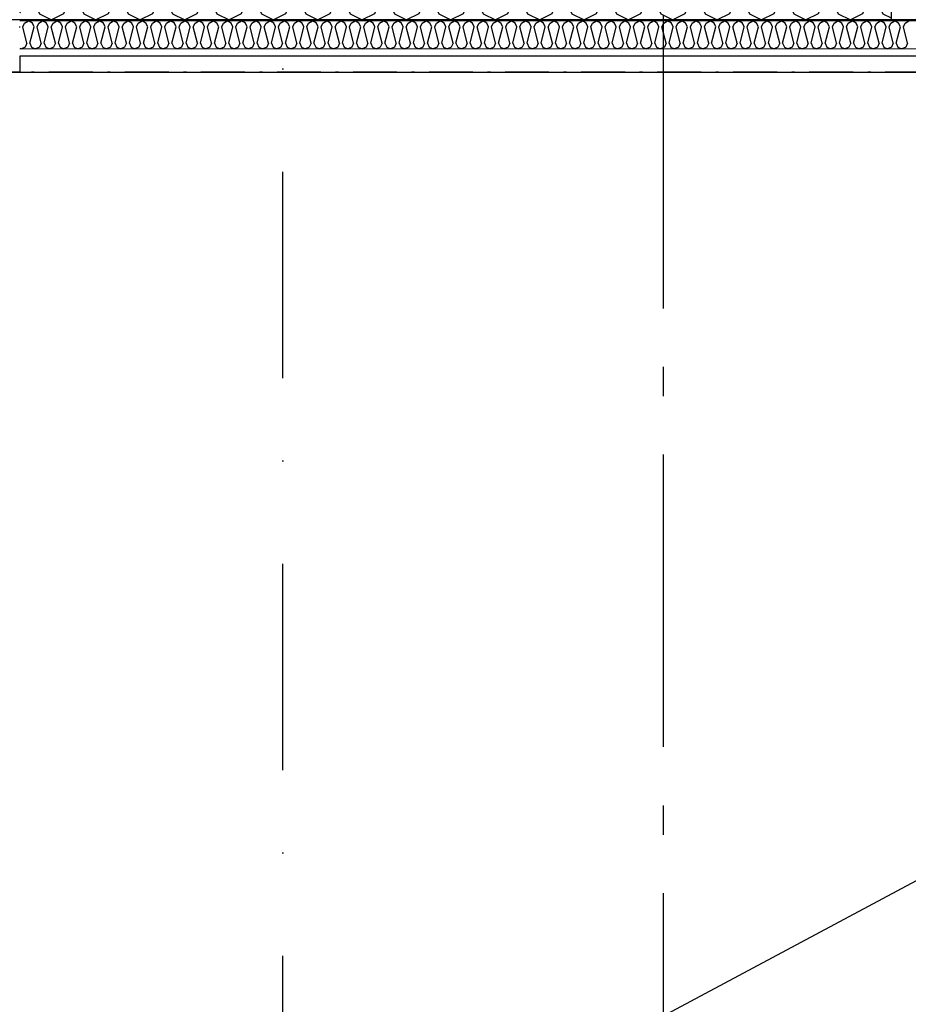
# Model space of a CAD drawing. Header units: millimetres. Extents: x -117798 to 93698, y -182207 to 252400.
# Tile 179 of 222: x -68573 to -67054, y -16706 to -15022. Entities that reach past the tile are written whole.
import ezdxf
from ezdxf.enums import TextEntityAlignment as Align

# ---------------------------------------------------------------- set-up
doc = ezdxf.new("R2010")
doc.units = ezdxf.units.MM
doc.header["$LTSCALE"] = 0.5
doc.header["$MEASUREMENT"] = 0
for name, pattern in [('Akselinje', [1500, 1000, -200, 100, -200]), ('Over snittplan', [260, 150, -50, 10, -50]), ('PLINE', [0]), ('Prikk & stiplet', [1340.555525, 705.555534, -352.777767, 0, -282.222223])]:
    doc.linetypes.add(name, pattern=pattern)
for name, color, linetype in [('223- Bjelker', 7, 'Continuous'), ('232- Ikke-bærende yttervegger', 7, 'Continuous'), ('232- Ikke-bærende yttervegger (Skravur)', 7, 'Continuous'), ('232- Ikke-bærende yttervegger (Skravur)(Nye konstruksjoner)', 7, 'Continuous'), ('232- Ikke-bærende yttervegger(Nye konstruksjoner)', 7, 'Continuous'), ('256- Faste himlinger og overflatebehandling(Nye konstruksjoner)', 7, 'Continuous'), ('261- Primærkonstruksjon (tak)(Nye konstruksjoner)', 7, 'Continuous'), ('82-- Modullinjer', 7, 'Continuous'), ('852- Snittmarkør', 7, 'Continuous'), ('862- M___Nettoareal(Nye konstruksjoner)', 7, 'Continuous'), ('862- M___Nettoareal(Polylinje)(Nye konstruksjoner)', 7, 'Continuous'), ('862- M___Nettoareal(Tekst)(Nye konstruksjoner)', 7, 'Continuous')]:
    doc.layers.add(name, color=color, linetype=linetype)
doc.layers.add('236- Innvendig kledning og overflate(Nye konstruksjoner)', color=7, linetype='Continuous', lineweight=0)
doc.styles.add('GENERATED_STYLE_1', font='arial.ttf')
doc.styles.add('GENERATED_STYLE_4', font='arial.ttf')

# ---------------------------------------------------------------- blocks, each defined once
blk = doc.blocks.new('Teknisk vent._A-214_26', base_point=(-66816.6, -20004.2))
at = {"layer": '862- M___Nettoareal(Polylinje)(Nye konstruksjoner)', "linetype": 'PLINE', "flags": 128}
blk.add_lwpolyline([(-70728.2, -18466.9), (-68648.2, -18466.9), (-68648.2, -25811.9), (-68573.2, -25811.9), (-68573.2, -25749.4), (-65173.2, -25749.4), (-65173.2, -25811.9), (-64973.2, -25811.9), (-64973.2, -25749.4), (-64405.7, -25749.4), (-64405.7, -15084.4), (-64973.2, -15084.4), (-64973.2, -15111.9), (-65173.2, -15111.9), (-65173.2, -15084.4), (-68573.2, -15084.4), (-68573.2, -15111.9), (-68773.2, -15111.9), (-68773.2, -15096.9), (-70728.2, -15096.9)], close=True, dxfattribs=at)
at = {"layer": '862- M___Nettoareal(Tekst)(Nye konstruksjoner)', "style": 'GENERATED_STYLE_1'}
for tag, height, p in [('DUMMY_862', 150, (-66934.4, -19409.6)), ('ROOM_NAME', 150, (-66934.4, -20633)), ('DUMMY_861', 100, (-67091.6, -20232.7)), ('ROOM_NUMBER', 100, (-67091.6, -20621.6)), ('DUMMY_863', 100, (-66698.7, -20598.7))]:
    blk.add_attdef(tag, text='', height=height, rotation=90, dxfattribs=at).set_placement(p, align=Align.TOP_LEFT)
blk = doc.blocks.new('*X149')
at = {"layer": '232- Ikke-bærende yttervegger (Skravur)', "linetype": 'PLINE'}
for p, q in [((-68573.2, -14881.1), (-68556.7, -14871.9)), ((-68535.9, -14883.5), (-68556.7, -14871.9)), ((-68526.7, -14903.8), (-68535.9, -14883.5)), ((-68510.7, -14903.8), (-68501.5, -14883.5)), ((-68501.5, -14883.5), (-68480.8, -14871.9)), ((-68460.1, -14883.5), (-68480.8, -14871.9)), ((-68450.8, -14903.8), (-68460.1, -14883.5)), ((-68434.9, -14903.8), (-68425.6, -14883.5)), ((-68425.6, -14883.5), (-68404.9, -14871.9)), ((-68384.2, -14883.5), (-68404.9, -14871.9)), ((-68374.9, -14903.8), (-68384.2, -14883.5)), ((-68359, -14903.8), (-68349.7, -14883.5)), ((-68349.7, -14883.5), (-68329, -14871.9)), ((-68308.3, -14883.5), (-68329, -14871.9)), ((-68299, -14903.8), (-68308.3, -14883.5)), ((-68283.1, -14903.8), (-68273.9, -14883.5)), ((-68273.9, -14883.5), (-68253.1, -14871.9)), ((-68232.4, -14883.5), (-68253.1, -14871.9)), ((-68223.2, -14903.8), (-68232.4, -14883.5)), ((-68207.2, -14903.8), (-68198, -14883.5)), ((-68198, -14883.5), (-68177.3, -14871.9)), ((-68156.5, -14883.5), (-68177.3, -14871.9)), ((-68147.3, -14903.8), (-68156.5, -14883.5)), ((-68131.3, -14903.8), (-68122.1, -14883.5)), ((-68122.1, -14883.5), (-68101.4, -14871.9)), ((-68080.7, -14883.5), (-68101.4, -14871.9)), ((-68071.4, -14903.8), (-68080.7, -14883.5)), ((-68055.5, -14903.8), (-68046.2, -14883.5)), ((-68046.2, -14883.5), (-68025.5, -14871.9)), ((-68004.8, -14883.5), (-68025.5, -14871.9)), ((-67995.5, -14903.8), (-68004.8, -14883.5)), ((-67979.6, -14903.8), (-67970.3, -14883.5)), ((-67970.3, -14883.5), (-67949.6, -14871.9)), ((-67928.9, -14883.5), (-67949.6, -14871.9)), ((-67919.7, -14903.8), (-67928.9, -14883.5)), ((-67903.7, -14903.8), (-67894.5, -14883.5)), ((-67894.5, -14883.5), (-67873.7, -14871.9)), ((-67853, -14883.5), (-67873.7, -14871.9)), ((-67843.8, -14903.8), (-67853, -14883.5)), ((-67827.8, -14903.8), (-67818.6, -14883.5)), ((-67818.6, -14883.5), (-67797.9, -14871.9)), ((-67777.1, -14883.5), (-67797.9, -14871.9)), ((-67767.9, -14903.8), (-67777.1, -14883.5)), ((-67752, -14903.8), (-67742.7, -14883.5)), ((-67742.7, -14883.5), (-67722, -14871.9)), ((-67701.3, -14883.5), (-67722, -14871.9)), ((-67692, -14903.8), (-67701.3, -14883.5)), ((-67676.1, -14903.8), (-67666.8, -14883.5)), ((-67666.8, -14883.5), (-67646.1, -14871.9)), ((-67625.4, -14883.5), (-67646.1, -14871.9)), ((-67616.1, -14903.8), (-67625.4, -14883.5)), ((-67600.2, -14903.8), (-67591, -14883.5)), ((-67591, -14883.5), (-67570.2, -14871.9)), ((-67549.5, -14883.5), (-67570.2, -14871.9)), ((-67540.3, -14903.8), (-67549.5, -14883.5)), ((-67524.3, -14903.8), (-67515.1, -14883.5)), ((-67515.1, -14883.5), (-67494.3, -14871.9)), ((-67473.6, -14883.5), (-67494.3, -14871.9)), ((-67464.4, -14903.8), (-67473.6, -14883.5)), ((-67448.4, -14903.8), (-67439.2, -14883.5)), ((-67439.2, -14883.5), (-67418.5, -14871.9)), ((-67397.7, -14883.5), (-67418.5, -14871.9)), ((-67388.5, -14903.8), (-67397.7, -14883.5)), ((-67372.6, -14903.8), (-67363.3, -14883.5)), ((-67363.3, -14883.5), (-67342.6, -14871.9)), ((-67321.9, -14883.5), (-67342.6, -14871.9)), ((-67312.6, -14903.8), (-67321.9, -14883.5)), ((-67296.7, -14903.8), (-67287.4, -14883.5)), ((-67287.4, -14883.5), (-67266.7, -14871.9)), ((-67246, -14883.5), (-67266.7, -14871.9)), ((-67236.7, -14903.8), (-67246, -14883.5)), ((-67220.8, -14903.8), (-67211.6, -14883.5)), ((-67211.6, -14883.5), (-67190.8, -14871.9)), ((-67170.1, -14883.5), (-67190.8, -14871.9)), ((-67160.9, -14903.8), (-67170.1, -14883.5)), ((-67144.9, -14903.8), (-67135.7, -14883.5)), ((-67135.7, -14883.5), (-67115, -14871.9)), ((-67094.2, -14883.5), (-67115, -14871.9)), ((-67085, -14903.8), (-67094.2, -14883.5)), ((-68548.7, -14991.8), (-68526.7, -14903.8)), ((-68488.7, -14991.8), (-68510.7, -14903.8)), ((-68472.8, -14991.8), (-68450.8, -14903.8)), ((-68412.9, -14991.8), (-68434.9, -14903.8)), ((-68396.9, -14991.8), (-68374.9, -14903.8)), ((-68337, -14991.8), (-68359, -14903.8)), ((-68321, -14991.8), (-68299, -14903.8)), ((-68261.1, -14991.8), (-68283.1, -14903.8)), ((-68245.2, -14991.8), (-68223.2, -14903.8)), ((-68185.2, -14991.8), (-68207.2, -14903.8)), ((-68169.3, -14991.8), (-68147.3, -14903.8)), ((-68109.4, -14991.8), (-68131.3, -14903.8)), ((-68093.4, -14991.8), (-68071.4, -14903.8)), ((-68033.5, -14991.8), (-68055.5, -14903.8)), ((-68017.5, -14991.8), (-67995.5, -14903.8)), ((-67957.6, -14991.8), (-67979.6, -14903.8)), ((-67941.7, -14991.8), (-67919.7, -14903.8)), ((-67881.7, -14991.8), (-67903.7, -14903.8)), ((-67865.8, -14991.8), (-67843.8, -14903.8)), ((-67805.8, -14991.8), (-67827.8, -14903.8)), ((-67789.9, -14991.8), (-67767.9, -14903.8)), ((-67730, -14991.8), (-67752, -14903.8)), ((-67714, -14991.8), (-67692, -14903.8)), ((-67654.1, -14991.8), (-67676.1, -14903.8)), ((-67638.1, -14991.8), (-67616.1, -14903.8)), ((-67578.2, -14991.8), (-67600.2, -14903.8)), ((-67562.3, -14991.8), (-67540.3, -14903.8)), ((-67502.3, -14991.8), (-67524.3, -14903.8)), ((-67486.4, -14991.8), (-67464.4, -14903.8)), ((-67426.4, -14991.8), (-67448.4, -14903.8)), ((-67410.5, -14991.8), (-67388.5, -14903.8)), ((-67350.6, -14991.8), (-67372.6, -14903.8)), ((-67334.6, -14991.8), (-67312.6, -14903.8)), ((-67274.7, -14991.8), (-67296.7, -14903.8)), ((-67258.7, -14991.8), (-67236.7, -14903.8)), ((-67198.8, -14991.8), (-67220.8, -14903.8)), ((-67182.9, -14991.8), (-67160.9, -14903.8)), ((-67122.9, -14991.8), (-67144.9, -14903.8)), ((-67107, -14991.8), (-67085, -14903.8)), ((-68564.6, -14991.8), (-68573.2, -14957.7)), ((-68564.6, -14991.8), (-68573.2, -15010.6)), ((-68548.7, -14991.8), (-68539.4, -15012.1)), ((-68488.7, -14991.8), (-68498, -15012.1)), ((-68472.8, -14991.8), (-68463.6, -15012.1)), ((-68412.9, -14991.8), (-68422.1, -15012.1)), ((-68396.9, -14991.8), (-68387.7, -15012.1)), ((-68337, -14991.8), (-68346.2, -15012.1)), ((-68321, -14991.8), (-68311.8, -15012.1)), ((-68261.1, -14991.8), (-68270.4, -15012.1)), ((-68245.2, -14991.8), (-68235.9, -15012.1)), ((-68185.2, -14991.8), (-68194.5, -15012.1)), ((-68169.3, -14991.8), (-68160, -15012.1)), ((-68109.4, -14991.8), (-68118.6, -15012.1)), ((-68093.4, -14991.8), (-68084.2, -15012.1)), ((-68033.5, -14991.8), (-68042.7, -15012.1)), ((-68017.5, -14991.8), (-68008.3, -15012.1)), ((-67957.6, -14991.8), (-67966.8, -15012.1)), ((-67941.7, -14991.8), (-67932.4, -15012.1)), ((-67881.7, -14991.8), (-67891, -15012.1)), ((-67865.8, -14991.8), (-67856.5, -15012.1)), ((-67805.8, -14991.8), (-67815.1, -15012.1)), ((-67789.9, -14991.8), (-67780.6, -15012.1)), ((-67730, -14991.8), (-67739.2, -15012.1)), ((-67714, -14991.8), (-67704.8, -15012.1)), ((-67654.1, -14991.8), (-67663.3, -15012.1)), ((-67638.1, -14991.8), (-67628.9, -15012.1)), ((-67578.2, -14991.8), (-67587.4, -15012.1)), ((-67562.3, -14991.8), (-67553, -15012.1)), ((-67502.3, -14991.8), (-67511.6, -15012.1)), ((-67486.4, -14991.8), (-67477.1, -15012.1)), ((-67426.4, -14991.8), (-67435.7, -15012.1)), ((-67410.5, -14991.8), (-67401.3, -15012.1)), ((-67350.6, -14991.8), (-67359.8, -15012.1)), ((-67334.6, -14991.8), (-67325.4, -15012.1)), ((-67274.7, -14991.8), (-67283.9, -15012.1)), ((-67258.7, -14991.8), (-67249.5, -15012.1)), ((-67198.8, -14991.8), (-67208.1, -15012.1)), ((-67182.9, -14991.8), (-67173.6, -15012.1)), ((-67122.9, -14991.8), (-67132.2, -15012.1)), ((-67107, -14991.8), (-67097.7, -15012.1)), ((-68539.4, -15012.1), (-68518.7, -15021.9)), ((-68498, -15012.1), (-68518.7, -15021.9)), ((-68463.6, -15012.1), (-68442.8, -15021.9)), ((-68422.1, -15012.1), (-68442.8, -15021.9)), ((-68387.7, -15012.1), (-68367, -15021.9)), ((-68346.2, -15012.1), (-68367, -15021.9)), ((-68311.8, -15012.1), (-68291.1, -15021.9)), ((-68270.4, -15012.1), (-68291.1, -15021.9)), ((-68235.9, -15012.1), (-68215.2, -15021.9)), ((-68194.5, -15012.1), (-68215.2, -15021.9)), ((-68160, -15012.1), (-68139.3, -15021.9)), ((-68118.6, -15012.1), (-68139.3, -15021.9)), ((-68084.2, -15012.1), (-68063.4, -15021.9)), ((-68042.7, -15012.1), (-68063.4, -15021.9)), ((-68008.3, -15012.1), (-67987.6, -15021.9)), ((-67966.8, -15012.1), (-67987.6, -15021.9)), ((-67932.4, -15012.1), (-67911.7, -15021.9)), ((-67891, -15012.1), (-67911.7, -15021.9)), ((-67856.5, -15012.1), (-67835.8, -15021.9)), ((-67815.1, -15012.1), (-67835.8, -15021.9)), ((-67780.6, -15012.1), (-67759.9, -15021.9)), ((-67739.2, -15012.1), (-67759.9, -15021.9)), ((-67704.8, -15012.1), (-67684, -15021.9)), ((-67663.3, -15012.1), (-67684, -15021.9)), ((-67628.9, -15012.1), (-67608.2, -15021.9)), ((-67587.4, -15012.1), (-67608.2, -15021.9)), ((-67553, -15012.1), (-67532.3, -15021.9)), ((-67511.6, -15012.1), (-67532.3, -15021.9)), ((-67477.1, -15012.1), (-67456.4, -15021.9)), ((-67435.7, -15012.1), (-67456.4, -15021.9)), ((-67401.3, -15012.1), (-67380.5, -15021.9)), ((-67359.8, -15012.1), (-67380.5, -15021.9)), ((-67325.4, -15012.1), (-67304.7, -15021.9)), ((-67283.9, -15012.1), (-67304.7, -15021.9)), ((-67249.5, -15012.1), (-67228.8, -15021.9)), ((-67208.1, -15012.1), (-67228.8, -15021.9)), ((-67173.6, -15012.1), (-67152.9, -15021.9)), ((-67132.2, -15012.1), (-67152.9, -15021.9)), ((-67097.7, -15012.1), (-67083.2, -15019))]:
    blk.add_line(p, q, dxfattribs=at)
blk = doc.blocks.new('*X430')
at = {"layer": '232- Ikke-bærende yttervegger (Skravur)(Nye konstruksjoner)', "linetype": 'PLINE'}
for p, q in [((-68572.9, -15034.1), (-68573.2, -15033.5)), ((-68573.2, -15035.3), (-68572.9, -15034.1)), ((-68567.8, -15034.1), (-68564.8, -15027.6)), ((-68560.7, -15062.3), (-68567.8, -15034.1)), ((-68564.8, -15027.6), (-68558.2, -15023.9)), ((-68551.5, -15027.6), (-68558.2, -15023.9)), ((-68555.6, -15062.3), (-68548.6, -15034.1)), ((-68548.6, -15034.1), (-68551.5, -15027.6)), ((-68543.5, -15034.1), (-68540.5, -15027.6)), ((-68536.4, -15062.3), (-68543.5, -15034.1)), ((-68540.5, -15027.6), (-68533.9, -15023.9)), ((-68527.3, -15027.6), (-68533.9, -15023.9)), ((-68531.3, -15062.3), (-68524.3, -15034.1)), ((-68524.3, -15034.1), (-68527.3, -15027.6)), ((-68519.2, -15034.1), (-68516.2, -15027.6)), ((-68512.2, -15062.3), (-68519.2, -15034.1)), ((-68516.2, -15027.6), (-68509.6, -15023.9)), ((-68503, -15027.6), (-68509.6, -15023.9)), ((-68507.1, -15062.3), (-68500, -15034.1)), ((-68500, -15034.1), (-68503, -15027.6)), ((-68494.9, -15034.1), (-68492, -15027.6)), ((-68487.9, -15062.3), (-68494.9, -15034.1)), ((-68492, -15027.6), (-68485.3, -15023.9)), ((-68478.7, -15027.6), (-68485.3, -15023.9)), ((-68482.8, -15062.3), (-68475.7, -15034.1)), ((-68475.7, -15034.1), (-68478.7, -15027.6)), ((-68470.6, -15034.1), (-68467.7, -15027.6)), ((-68463.6, -15062.3), (-68470.6, -15034.1)), ((-68467.7, -15027.6), (-68461, -15023.9)), ((-68454.4, -15027.6), (-68461, -15023.9)), ((-68458.5, -15062.3), (-68451.5, -15034.1)), ((-68451.5, -15034.1), (-68454.4, -15027.6)), ((-68446.4, -15034.1), (-68443.4, -15027.6)), ((-68439.3, -15062.3), (-68446.4, -15034.1)), ((-68443.4, -15027.6), (-68436.8, -15023.9)), ((-68430.1, -15027.6), (-68436.8, -15023.9)), ((-68434.2, -15062.3), (-68427.2, -15034.1)), ((-68427.2, -15034.1), (-68430.1, -15027.6)), ((-68422.1, -15034.1), (-68419.1, -15027.6)), ((-68415, -15062.3), (-68422.1, -15034.1)), ((-68419.1, -15027.6), (-68412.5, -15023.9)), ((-68405.9, -15027.6), (-68412.5, -15023.9)), ((-68409.9, -15062.3), (-68402.9, -15034.1)), ((-68402.9, -15034.1), (-68405.9, -15027.6)), ((-68397.8, -15034.1), (-68394.8, -15027.6)), ((-68390.8, -15062.3), (-68397.8, -15034.1)), ((-68394.8, -15027.6), (-68388.2, -15023.9)), ((-68381.6, -15027.6), (-68388.2, -15023.9)), ((-68385.7, -15062.3), (-68378.6, -15034.1)), ((-68378.6, -15034.1), (-68381.6, -15027.6)), ((-68373.5, -15034.1), (-68370.6, -15027.6)), ((-68366.5, -15062.3), (-68373.5, -15034.1)), ((-68370.6, -15027.6), (-68363.9, -15023.9)), ((-68357.3, -15027.6), (-68363.9, -15023.9)), ((-68361.4, -15062.3), (-68354.3, -15034.1)), ((-68354.3, -15034.1), (-68357.3, -15027.6)), ((-68349.2, -15034.1), (-68346.3, -15027.6)), ((-68342.2, -15062.3), (-68349.2, -15034.1)), ((-68346.3, -15027.6), (-68339.6, -15023.9)), ((-68333, -15027.6), (-68339.6, -15023.9)), ((-68337.1, -15062.3), (-68330.1, -15034.1)), ((-68330.1, -15034.1), (-68333, -15027.6)), ((-68324.9, -15034.1), (-68322, -15027.6)), ((-68317.9, -15062.3), (-68324.9, -15034.1)), ((-68322, -15027.6), (-68315.4, -15023.9)), ((-68308.7, -15027.6), (-68315.4, -15023.9)), ((-68312.8, -15062.3), (-68305.8, -15034.1)), ((-68305.8, -15034.1), (-68308.7, -15027.6)), ((-68300.7, -15034.1), (-68297.7, -15027.6)), ((-68293.6, -15062.3), (-68300.7, -15034.1)), ((-68297.7, -15027.6), (-68291.1, -15023.9)), ((-68284.4, -15027.6), (-68291.1, -15023.9)), ((-68288.5, -15062.3), (-68281.5, -15034.1)), ((-68281.5, -15034.1), (-68284.4, -15027.6)), ((-68276.4, -15034.1), (-68273.4, -15027.6)), ((-68269.3, -15062.3), (-68276.4, -15034.1)), ((-68273.4, -15027.6), (-68266.8, -15023.9)), ((-68260.2, -15027.6), (-68266.8, -15023.9)), ((-68264.2, -15062.3), (-68257.2, -15034.1)), ((-68257.2, -15034.1), (-68260.2, -15027.6)), ((-68252.1, -15034.1), (-68249.1, -15027.6)), ((-68245.1, -15062.3), (-68252.1, -15034.1)), ((-68249.1, -15027.6), (-68242.5, -15023.9)), ((-68235.9, -15027.6), (-68242.5, -15023.9)), ((-68240, -15062.3), (-68232.9, -15034.1)), ((-68232.9, -15034.1), (-68235.9, -15027.6)), ((-68227.8, -15034.1), (-68224.9, -15027.6)), ((-68220.8, -15062.3), (-68227.8, -15034.1)), ((-68224.9, -15027.6), (-68218.2, -15023.9)), ((-68211.6, -15027.6), (-68218.2, -15023.9)), ((-68215.7, -15062.3), (-68208.6, -15034.1)), ((-68208.6, -15034.1), (-68211.6, -15027.6)), ((-68203.5, -15034.1), (-68200.6, -15027.6)), ((-68196.5, -15062.3), (-68203.5, -15034.1)), ((-68200.6, -15027.6), (-68194, -15023.9)), ((-68187.3, -15027.6), (-68194, -15023.9)), ((-68191.4, -15062.3), (-68184.4, -15034.1)), ((-68184.4, -15034.1), (-68187.3, -15027.6)), ((-68179.3, -15034.1), (-68176.3, -15027.6)), ((-68172.2, -15062.3), (-68179.3, -15034.1)), ((-68176.3, -15027.6), (-68169.7, -15023.9)), ((-68163, -15027.6), (-68169.7, -15023.9)), ((-68167.1, -15062.3), (-68160.1, -15034.1)), ((-68160.1, -15034.1), (-68163, -15027.6)), ((-68155, -15034.1), (-68152, -15027.6)), ((-68147.9, -15062.3), (-68155, -15034.1)), ((-68152, -15027.6), (-68145.4, -15023.9)), ((-68138.8, -15027.6), (-68145.4, -15023.9)), ((-68142.8, -15062.3), (-68135.8, -15034.1)), ((-68135.8, -15034.1), (-68138.8, -15027.6)), ((-68130.7, -15034.1), (-68127.7, -15027.6)), ((-68123.7, -15062.3), (-68130.7, -15034.1)), ((-68127.7, -15027.6), (-68121.1, -15023.9)), ((-68114.5, -15027.6), (-68121.1, -15023.9)), ((-68118.6, -15062.3), (-68111.5, -15034.1)), ((-68111.5, -15034.1), (-68114.5, -15027.6)), ((-68106.4, -15034.1), (-68103.5, -15027.6)), ((-68099.4, -15062.3), (-68106.4, -15034.1)), ((-68103.5, -15027.6), (-68096.8, -15023.9)), ((-68090.2, -15027.6), (-68096.8, -15023.9)), ((-68094.3, -15062.3), (-68087.2, -15034.1)), ((-68087.2, -15034.1), (-68090.2, -15027.6)), ((-68082.1, -15034.1), (-68079.2, -15027.6)), ((-68075.1, -15062.3), (-68082.1, -15034.1)), ((-68079.2, -15027.6), (-68072.5, -15023.9)), ((-68065.9, -15027.6), (-68072.5, -15023.9)), ((-68070, -15062.3), (-68063, -15034.1)), ((-68063, -15034.1), (-68065.9, -15027.6)), ((-68057.9, -15034.1), (-68054.9, -15027.6)), ((-68050.8, -15062.3), (-68057.9, -15034.1)), ((-68054.9, -15027.6), (-68048.3, -15023.9)), ((-68041.6, -15027.6), (-68048.3, -15023.9)), ((-68045.7, -15062.3), (-68038.7, -15034.1)), ((-68038.7, -15034.1), (-68041.6, -15027.6)), ((-68033.6, -15034.1), (-68030.6, -15027.6)), ((-68026.5, -15062.3), (-68033.6, -15034.1)), ((-68030.6, -15027.6), (-68024, -15023.9)), ((-68017.4, -15027.6), (-68024, -15023.9)), ((-68021.4, -15062.3), (-68014.4, -15034.1)), ((-68014.4, -15034.1), (-68017.4, -15027.6)), ((-68009.3, -15034.1), (-68006.3, -15027.6)), ((-68002.3, -15062.3), (-68009.3, -15034.1)), ((-68006.3, -15027.6), (-67999.7, -15023.9)), ((-67993.1, -15027.6), (-67999.7, -15023.9)), ((-67997.2, -15062.3), (-67990.1, -15034.1)), ((-67990.1, -15034.1), (-67993.1, -15027.6)), ((-67985, -15034.1), (-67982.1, -15027.6)), ((-67978, -15062.3), (-67985, -15034.1)), ((-67982.1, -15027.6), (-67975.4, -15023.9)), ((-67968.8, -15027.6), (-67975.4, -15023.9)), ((-67972.9, -15062.3), (-67965.8, -15034.1)), ((-67965.8, -15034.1), (-67968.8, -15027.6)), ((-67960.7, -15034.1), (-67957.8, -15027.6)), ((-67953.7, -15062.3), (-67960.7, -15034.1)), ((-67957.8, -15027.6), (-67951.1, -15023.9)), ((-67944.5, -15027.6), (-67951.1, -15023.9)), ((-67948.6, -15062.3), (-67941.6, -15034.1)), ((-67941.6, -15034.1), (-67944.5, -15027.6)), ((-67936.4, -15034.1), (-67933.5, -15027.6)), ((-67929.4, -15062.3), (-67936.4, -15034.1)), ((-67933.5, -15027.6), (-67926.9, -15023.9)), ((-67920.2, -15027.6), (-67926.9, -15023.9)), ((-67924.3, -15062.3), (-67917.3, -15034.1)), ((-67917.3, -15034.1), (-67920.2, -15027.6)), ((-67912.2, -15034.1), (-67909.2, -15027.6)), ((-67905.1, -15062.3), (-67912.2, -15034.1)), ((-67909.2, -15027.6), (-67902.6, -15023.9)), ((-67895.9, -15027.6), (-67902.6, -15023.9)), ((-67900, -15062.3), (-67893, -15034.1)), ((-67893, -15034.1), (-67895.9, -15027.6)), ((-67887.9, -15034.1), (-67884.9, -15027.6)), ((-67880.8, -15062.3), (-67887.9, -15034.1)), ((-67884.9, -15027.6), (-67878.3, -15023.9)), ((-67871.7, -15027.6), (-67878.3, -15023.9)), ((-67875.7, -15062.3), (-67868.7, -15034.1)), ((-67868.7, -15034.1), (-67871.7, -15027.6)), ((-67863.6, -15034.1), (-67860.6, -15027.6)), ((-67856.6, -15062.3), (-67863.6, -15034.1)), ((-67860.6, -15027.6), (-67854, -15023.9)), ((-67847.4, -15027.6), (-67854, -15023.9)), ((-67851.5, -15062.3), (-67844.4, -15034.1)), ((-67844.4, -15034.1), (-67847.4, -15027.6)), ((-67839.3, -15034.1), (-67836.4, -15027.6)), ((-67832.3, -15062.3), (-67839.3, -15034.1)), ((-67836.4, -15027.6), (-67829.7, -15023.9)), ((-67823.1, -15027.6), (-67829.7, -15023.9)), ((-67827.2, -15062.3), (-67820.1, -15034.1)), ((-67820.1, -15034.1), (-67823.1, -15027.6)), ((-67815, -15034.1), (-67812.1, -15027.6)), ((-67808, -15062.3), (-67815, -15034.1)), ((-67812.1, -15027.6), (-67805.5, -15023.9)), ((-67798.8, -15027.6), (-67805.5, -15023.9)), ((-67802.9, -15062.3), (-67795.9, -15034.1)), ((-67795.9, -15034.1), (-67798.8, -15027.6)), ((-67790.8, -15034.1), (-67787.8, -15027.6)), ((-67783.7, -15062.3), (-67790.8, -15034.1)), ((-67787.8, -15027.6), (-67781.2, -15023.9)), ((-67774.5, -15027.6), (-67781.2, -15023.9)), ((-67778.6, -15062.3), (-67771.6, -15034.1)), ((-67771.6, -15034.1), (-67774.5, -15027.6)), ((-67766.5, -15034.1), (-67763.5, -15027.6)), ((-67759.4, -15062.3), (-67766.5, -15034.1)), ((-67763.5, -15027.6), (-67756.9, -15023.9)), ((-67750.3, -15027.6), (-67756.9, -15023.9)), ((-67754.3, -15062.3), (-67747.3, -15034.1)), ((-67747.3, -15034.1), (-67750.3, -15027.6)), ((-67742.2, -15034.1), (-67739.2, -15027.6)), ((-67735.2, -15062.3), (-67742.2, -15034.1)), ((-67739.2, -15027.6), (-67732.6, -15023.9)), ((-67726, -15027.6), (-67732.6, -15023.9)), ((-67730.1, -15062.3), (-67723, -15034.1)), ((-67723, -15034.1), (-67726, -15027.6)), ((-67717.9, -15034.1), (-67715, -15027.6)), ((-67710.9, -15062.3), (-67717.9, -15034.1)), ((-67715, -15027.6), (-67708.3, -15023.9)), ((-67701.7, -15027.6), (-67708.3, -15023.9)), ((-67705.8, -15062.3), (-67698.7, -15034.1)), ((-67698.7, -15034.1), (-67701.7, -15027.6)), ((-67693.6, -15034.1), (-67690.7, -15027.6)), ((-67686.6, -15062.3), (-67693.6, -15034.1)), ((-67690.7, -15027.6), (-67684, -15023.9)), ((-67677.4, -15027.6), (-67684, -15023.9)), ((-67681.5, -15062.3), (-67674.5, -15034.1)), ((-67674.5, -15034.1), (-67677.4, -15027.6)), ((-67669.4, -15034.1), (-67666.4, -15027.6)), ((-67662.3, -15062.3), (-67669.4, -15034.1)), ((-67666.4, -15027.6), (-67659.8, -15023.9)), ((-67653.1, -15027.6), (-67659.8, -15023.9)), ((-67657.2, -15062.3), (-67650.2, -15034.1)), ((-67650.2, -15034.1), (-67653.1, -15027.6)), ((-67645.1, -15034.1), (-67642.1, -15027.6)), ((-67638, -15062.3), (-67645.1, -15034.1)), ((-67642.1, -15027.6), (-67635.5, -15023.9)), ((-67628.9, -15027.6), (-67635.5, -15023.9)), ((-67632.9, -15062.3), (-67625.9, -15034.1)), ((-67625.9, -15034.1), (-67628.9, -15027.6)), ((-67620.8, -15034.1), (-67617.8, -15027.6)), ((-67613.8, -15062.3), (-67620.8, -15034.1)), ((-67617.8, -15027.6), (-67611.2, -15023.9)), ((-67604.6, -15027.6), (-67611.2, -15023.9)), ((-67608.7, -15062.3), (-67601.6, -15034.1)), ((-67601.6, -15034.1), (-67604.6, -15027.6)), ((-67596.5, -15034.1), (-67593.6, -15027.6)), ((-67589.5, -15062.3), (-67596.5, -15034.1)), ((-67593.6, -15027.6), (-67586.9, -15023.9)), ((-67580.3, -15027.6), (-67586.9, -15023.9)), ((-67584.4, -15062.3), (-67577.3, -15034.1)), ((-67577.3, -15034.1), (-67580.3, -15027.6)), ((-67572.2, -15034.1), (-67569.3, -15027.6)), ((-67565.2, -15062.3), (-67572.2, -15034.1)), ((-67569.3, -15027.6), (-67562.6, -15023.9)), ((-67556, -15027.6), (-67562.6, -15023.9)), ((-67560.1, -15062.3), (-67553.1, -15034.1)), ((-67553.1, -15034.1), (-67556, -15027.6)), ((-67547.9, -15034.1), (-67545, -15027.6)), ((-67540.9, -15062.3), (-67547.9, -15034.1)), ((-67545, -15027.6), (-67538.4, -15023.9)), ((-67531.7, -15027.6), (-67538.4, -15023.9)), ((-67535.8, -15062.3), (-67528.8, -15034.1)), ((-67528.8, -15034.1), (-67531.7, -15027.6)), ((-67523.7, -15034.1), (-67520.7, -15027.6)), ((-67516.6, -15062.3), (-67523.7, -15034.1)), ((-67520.7, -15027.6), (-67514.1, -15023.9)), ((-67507.4, -15027.6), (-67514.1, -15023.9)), ((-67511.5, -15062.3), (-67504.5, -15034.1)), ((-67504.5, -15034.1), (-67507.4, -15027.6)), ((-67499.4, -15034.1), (-67496.4, -15027.6)), ((-67492.3, -15062.3), (-67499.4, -15034.1)), ((-67496.4, -15027.6), (-67489.8, -15023.9)), ((-67483.2, -15027.6), (-67489.8, -15023.9)), ((-67487.2, -15062.3), (-67480.2, -15034.1)), ((-67480.2, -15034.1), (-67483.2, -15027.6)), ((-67475.1, -15034.1), (-67472.1, -15027.6)), ((-67468.1, -15062.3), (-67475.1, -15034.1)), ((-67472.1, -15027.6), (-67465.5, -15023.9)), ((-67458.9, -15027.6), (-67465.5, -15023.9)), ((-67463, -15062.3), (-67455.9, -15034.1)), ((-67455.9, -15034.1), (-67458.9, -15027.6)), ((-67450.8, -15034.1), (-67447.9, -15027.6)), ((-67443.8, -15062.3), (-67450.8, -15034.1)), ((-67447.9, -15027.6), (-67441.2, -15023.9)), ((-67434.6, -15027.6), (-67441.2, -15023.9)), ((-67438.7, -15062.3), (-67431.6, -15034.1)), ((-67431.6, -15034.1), (-67434.6, -15027.6)), ((-67426.5, -15034.1), (-67423.6, -15027.6)), ((-67419.5, -15062.3), (-67426.5, -15034.1)), ((-67423.6, -15027.6), (-67417, -15023.9)), ((-67410.3, -15027.6), (-67417, -15023.9)), ((-67414.4, -15062.3), (-67407.4, -15034.1)), ((-67407.4, -15034.1), (-67410.3, -15027.6)), ((-67402.3, -15034.1), (-67399.3, -15027.6)), ((-67395.2, -15062.3), (-67402.3, -15034.1)), ((-67399.3, -15027.6), (-67392.7, -15023.9)), ((-67386, -15027.6), (-67392.7, -15023.9)), ((-67390.1, -15062.3), (-67383.1, -15034.1)), ((-67383.1, -15034.1), (-67386, -15027.6)), ((-67378, -15034.1), (-67375, -15027.6)), ((-67370.9, -15062.3), (-67378, -15034.1)), ((-67375, -15027.6), (-67368.4, -15023.9)), ((-67361.8, -15027.6), (-67368.4, -15023.9)), ((-67365.8, -15062.3), (-67358.8, -15034.1)), ((-67358.8, -15034.1), (-67361.8, -15027.6)), ((-67353.7, -15034.1), (-67350.7, -15027.6)), ((-67346.7, -15062.3), (-67353.7, -15034.1)), ((-67350.7, -15027.6), (-67344.1, -15023.9)), ((-67337.5, -15027.6), (-67344.1, -15023.9)), ((-67341.6, -15062.3), (-67334.5, -15034.1)), ((-67334.5, -15034.1), (-67337.5, -15027.6)), ((-67329.4, -15034.1), (-67326.5, -15027.6)), ((-67322.4, -15062.3), (-67329.4, -15034.1)), ((-67326.5, -15027.6), (-67319.8, -15023.9)), ((-67313.2, -15027.6), (-67319.8, -15023.9)), ((-67317.3, -15062.3), (-67310.2, -15034.1)), ((-67310.2, -15034.1), (-67313.2, -15027.6)), ((-67305.1, -15034.1), (-67302.2, -15027.6)), ((-67298.1, -15062.3), (-67305.1, -15034.1)), ((-67302.2, -15027.6), (-67295.5, -15023.9)), ((-67288.9, -15027.6), (-67295.5, -15023.9)), ((-67293, -15062.3), (-67286, -15034.1)), ((-67286, -15034.1), (-67288.9, -15027.6)), ((-67280.9, -15034.1), (-67277.9, -15027.6)), ((-67273.8, -15062.3), (-67280.9, -15034.1)), ((-67277.9, -15027.6), (-67271.3, -15023.9)), ((-67264.6, -15027.6), (-67271.3, -15023.9)), ((-67268.7, -15062.3), (-67261.7, -15034.1)), ((-67261.7, -15034.1), (-67264.6, -15027.6)), ((-67256.6, -15034.1), (-67253.6, -15027.6)), ((-67249.5, -15062.3), (-67256.6, -15034.1)), ((-67253.6, -15027.6), (-67247, -15023.9)), ((-67240.4, -15027.6), (-67247, -15023.9)), ((-67244.4, -15062.3), (-67237.4, -15034.1)), ((-67237.4, -15034.1), (-67240.4, -15027.6)), ((-67232.3, -15034.1), (-67229.3, -15027.6)), ((-67225.3, -15062.3), (-67232.3, -15034.1)), ((-67229.3, -15027.6), (-67222.7, -15023.9)), ((-67216.1, -15027.6), (-67222.7, -15023.9)), ((-67220.2, -15062.3), (-67213.1, -15034.1)), ((-67213.1, -15034.1), (-67216.1, -15027.6)), ((-67208, -15034.1), (-67205.1, -15027.6)), ((-67201, -15062.3), (-67208, -15034.1)), ((-67205.1, -15027.6), (-67198.4, -15023.9)), ((-67191.8, -15027.6), (-67198.4, -15023.9)), ((-67195.9, -15062.3), (-67188.8, -15034.1)), ((-67188.8, -15034.1), (-67191.8, -15027.6)), ((-67183.7, -15034.1), (-67180.8, -15027.6)), ((-67176.7, -15062.3), (-67183.7, -15034.1)), ((-67180.8, -15027.6), (-67174.1, -15023.9)), ((-67167.5, -15027.6), (-67174.1, -15023.9)), ((-67171.6, -15062.3), (-67164.6, -15034.1)), ((-67164.6, -15034.1), (-67167.5, -15027.6)), ((-67159.4, -15034.1), (-67156.5, -15027.6)), ((-67152.4, -15062.3), (-67159.4, -15034.1)), ((-67156.5, -15027.6), (-67149.9, -15023.9)), ((-67143.2, -15027.6), (-67149.9, -15023.9)), ((-67147.3, -15062.3), (-67140.3, -15034.1)), ((-67140.3, -15034.1), (-67143.2, -15027.6)), ((-67135.2, -15034.1), (-67132.2, -15027.6)), ((-67128.1, -15062.3), (-67135.2, -15034.1)), ((-67132.2, -15027.6), (-67125.6, -15023.9)), ((-67118.9, -15027.6), (-67125.6, -15023.9)), ((-67123, -15062.3), (-67116, -15034.1)), ((-67116, -15034.1), (-67118.9, -15027.6)), ((-67110.9, -15034.1), (-67107.9, -15027.6)), ((-67103.8, -15062.3), (-67110.9, -15034.1)), ((-67107.9, -15027.6), (-67101.3, -15023.9)), ((-67094.7, -15027.6), (-67101.3, -15023.9)), ((-67098.7, -15062.3), (-67091.7, -15034.1)), ((-67091.7, -15034.1), (-67094.7, -15027.6)), ((-67086.6, -15034.1), (-67083.6, -15027.6)), ((-67079.6, -15062.3), (-67086.6, -15034.1)), ((-67083.6, -15027.6), (-67077, -15023.9)), ((-67070.4, -15027.6), (-67077, -15023.9)), ((-67074.5, -15062.3), (-67067.4, -15034.1)), ((-67067.4, -15034.1), (-67070.4, -15027.6)), ((-67062.3, -15034.1), (-67059.4, -15027.6)), ((-67055.3, -15062.3), (-67062.3, -15034.1)), ((-67059.4, -15027.6), (-67052.7, -15023.9)), ((-68563.7, -15068.8), (-68570.3, -15071.9)), ((-68560.7, -15062.3), (-68563.7, -15068.8)), ((-68555.6, -15062.3), (-68552.7, -15068.8)), ((-68552.7, -15068.8), (-68546, -15071.9)), ((-68539.4, -15068.8), (-68546, -15071.9)), ((-68536.4, -15062.3), (-68539.4, -15068.8)), ((-68531.3, -15062.3), (-68528.4, -15068.8)), ((-68528.4, -15068.8), (-68521.8, -15071.9)), ((-68515.1, -15068.8), (-68521.8, -15071.9)), ((-68512.2, -15062.3), (-68515.1, -15068.8)), ((-68507.1, -15062.3), (-68504.1, -15068.8)), ((-68504.1, -15068.8), (-68497.5, -15071.9)), ((-68490.8, -15068.8), (-68497.5, -15071.9)), ((-68487.9, -15062.3), (-68490.8, -15068.8)), ((-68482.8, -15062.3), (-68479.8, -15068.8)), ((-68479.8, -15068.8), (-68473.2, -15071.9)), ((-68466.6, -15068.8), (-68473.2, -15071.9)), ((-68463.6, -15062.3), (-68466.6, -15068.8)), ((-68458.5, -15062.3), (-68455.5, -15068.8)), ((-68455.5, -15068.8), (-68448.9, -15071.9)), ((-68442.3, -15068.8), (-68448.9, -15071.9)), ((-68439.3, -15062.3), (-68442.3, -15068.8)), ((-68434.2, -15062.3), (-68431.3, -15068.8)), ((-68431.3, -15068.8), (-68424.6, -15071.9)), ((-68418, -15068.8), (-68424.6, -15071.9)), ((-68415, -15062.3), (-68418, -15068.8)), ((-68409.9, -15062.3), (-68407, -15068.8)), ((-68407, -15068.8), (-68400.3, -15071.9)), ((-68393.7, -15068.8), (-68400.3, -15071.9)), ((-68390.8, -15062.3), (-68393.7, -15068.8)), ((-68385.7, -15062.3), (-68382.7, -15068.8)), ((-68382.7, -15068.8), (-68376.1, -15071.9)), ((-68369.4, -15068.8), (-68376.1, -15071.9)), ((-68366.5, -15062.3), (-68369.4, -15068.8)), ((-68361.4, -15062.3), (-68358.4, -15068.8)), ((-68358.4, -15068.8), (-68351.8, -15071.9)), ((-68345.2, -15068.8), (-68351.8, -15071.9)), ((-68342.2, -15062.3), (-68345.2, -15068.8)), ((-68337.1, -15062.3), (-68334.1, -15068.8)), ((-68334.1, -15068.8), (-68327.5, -15071.9)), ((-68320.9, -15068.8), (-68327.5, -15071.9)), ((-68317.9, -15062.3), (-68320.9, -15068.8)), ((-68312.8, -15062.3), (-68309.9, -15068.8)), ((-68309.9, -15068.8), (-68303.2, -15071.9)), ((-68296.6, -15068.8), (-68303.2, -15071.9)), ((-68293.6, -15062.3), (-68296.6, -15068.8)), ((-68288.5, -15062.3), (-68285.6, -15068.8)), ((-68285.6, -15068.8), (-68278.9, -15071.9)), ((-68272.3, -15068.8), (-68278.9, -15071.9)), ((-68269.3, -15062.3), (-68272.3, -15068.8)), ((-68264.2, -15062.3), (-68261.3, -15068.8)), ((-68261.3, -15068.8), (-68254.7, -15071.9)), ((-68248, -15068.8), (-68254.7, -15071.9)), ((-68245.1, -15062.3), (-68248, -15068.8)), ((-68240, -15062.3), (-68237, -15068.8)), ((-68237, -15068.8), (-68230.4, -15071.9)), ((-68223.7, -15068.8), (-68230.4, -15071.9)), ((-68220.8, -15062.3), (-68223.7, -15068.8)), ((-68215.7, -15062.3), (-68212.7, -15068.8)), ((-68212.7, -15068.8), (-68206.1, -15071.9)), ((-68199.5, -15068.8), (-68206.1, -15071.9)), ((-68196.5, -15062.3), (-68199.5, -15068.8)), ((-68191.4, -15062.3), (-68188.4, -15068.8)), ((-68188.4, -15068.8), (-68181.8, -15071.9)), ((-68175.2, -15068.8), (-68181.8, -15071.9)), ((-68172.2, -15062.3), (-68175.2, -15068.8)), ((-68167.1, -15062.3), (-68164.2, -15068.8)), ((-68164.2, -15068.8), (-68157.5, -15071.9)), ((-68150.9, -15068.8), (-68157.5, -15071.9)), ((-68147.9, -15062.3), (-68150.9, -15068.8)), ((-68142.8, -15062.3), (-68139.9, -15068.8)), ((-68139.9, -15068.8), (-68133.3, -15071.9)), ((-68126.6, -15068.8), (-68133.3, -15071.9)), ((-68123.7, -15062.3), (-68126.6, -15068.8)), ((-68118.6, -15062.3), (-68115.6, -15068.8)), ((-68115.6, -15068.8), (-68109, -15071.9)), ((-68102.3, -15068.8), (-68109, -15071.9)), ((-68099.4, -15062.3), (-68102.3, -15068.8)), ((-68094.3, -15062.3), (-68091.3, -15068.8)), ((-68091.3, -15068.8), (-68084.7, -15071.9)), ((-68078.1, -15068.8), (-68084.7, -15071.9)), ((-68075.1, -15062.3), (-68078.1, -15068.8)), ((-68070, -15062.3), (-68067, -15068.8)), ((-68067, -15068.8), (-68060.4, -15071.9)), ((-68053.8, -15068.8), (-68060.4, -15071.9)), ((-68050.8, -15062.3), (-68053.8, -15068.8)), ((-68045.7, -15062.3), (-68042.8, -15068.8)), ((-68042.8, -15068.8), (-68036.1, -15071.9)), ((-68029.5, -15068.8), (-68036.1, -15071.9)), ((-68026.5, -15062.3), (-68029.5, -15068.8)), ((-68021.4, -15062.3), (-68018.5, -15068.8)), ((-68018.5, -15068.8), (-68011.8, -15071.9)), ((-68005.2, -15068.8), (-68011.8, -15071.9)), ((-68002.3, -15062.3), (-68005.2, -15068.8)), ((-67997.2, -15062.3), (-67994.2, -15068.8)), ((-67994.2, -15068.8), (-67987.6, -15071.9)), ((-67980.9, -15068.8), (-67987.6, -15071.9)), ((-67978, -15062.3), (-67980.9, -15068.8)), ((-67972.9, -15062.3), (-67969.9, -15068.8)), ((-67969.9, -15068.8), (-67963.3, -15071.9)), ((-67956.7, -15068.8), (-67963.3, -15071.9)), ((-67953.7, -15062.3), (-67956.7, -15068.8)), ((-67948.6, -15062.3), (-67945.6, -15068.8)), ((-67945.6, -15068.8), (-67939, -15071.9)), ((-67932.4, -15068.8), (-67939, -15071.9)), ((-67929.4, -15062.3), (-67932.4, -15068.8)), ((-67924.3, -15062.3), (-67921.3, -15068.8)), ((-67921.3, -15068.8), (-67914.7, -15071.9)), ((-67908.1, -15068.8), (-67914.7, -15071.9)), ((-67905.1, -15062.3), (-67908.1, -15068.8)), ((-67900, -15062.3), (-67897.1, -15068.8)), ((-67897.1, -15068.8), (-67890.4, -15071.9)), ((-67883.8, -15068.8), (-67890.4, -15071.9)), ((-67880.8, -15062.3), (-67883.8, -15068.8)), ((-67875.7, -15062.3), (-67872.8, -15068.8)), ((-67872.8, -15068.8), (-67866.2, -15071.9)), ((-67859.5, -15068.8), (-67866.2, -15071.9)), ((-67856.6, -15062.3), (-67859.5, -15068.8)), ((-67851.5, -15062.3), (-67848.5, -15068.8)), ((-67848.5, -15068.8), (-67841.9, -15071.9)), ((-67835.2, -15068.8), (-67841.9, -15071.9)), ((-67832.3, -15062.3), (-67835.2, -15068.8)), ((-67827.2, -15062.3), (-67824.2, -15068.8)), ((-67824.2, -15068.8), (-67817.6, -15071.9)), ((-67811, -15068.8), (-67817.6, -15071.9)), ((-67808, -15062.3), (-67811, -15068.8)), ((-67802.9, -15062.3), (-67799.9, -15068.8)), ((-67799.9, -15068.8), (-67793.3, -15071.9)), ((-67786.7, -15068.8), (-67793.3, -15071.9)), ((-67783.7, -15062.3), (-67786.7, -15068.8)), ((-67778.6, -15062.3), (-67775.7, -15068.8)), ((-67775.7, -15068.8), (-67769, -15071.9)), ((-67762.4, -15068.8), (-67769, -15071.9)), ((-67759.4, -15062.3), (-67762.4, -15068.8)), ((-67754.3, -15062.3), (-67751.4, -15068.8)), ((-67751.4, -15068.8), (-67744.8, -15071.9)), ((-67738.1, -15068.8), (-67744.8, -15071.9)), ((-67735.2, -15062.3), (-67738.1, -15068.8)), ((-67730.1, -15062.3), (-67727.1, -15068.8)), ((-67727.1, -15068.8), (-67720.5, -15071.9)), ((-67713.8, -15068.8), (-67720.5, -15071.9)), ((-67710.9, -15062.3), (-67713.8, -15068.8)), ((-67705.8, -15062.3), (-67702.8, -15068.8)), ((-67702.8, -15068.8), (-67696.2, -15071.9)), ((-67689.6, -15068.8), (-67696.2, -15071.9)), ((-67686.6, -15062.3), (-67689.6, -15068.8)), ((-67681.5, -15062.3), (-67678.5, -15068.8)), ((-67678.5, -15068.8), (-67671.9, -15071.9)), ((-67665.3, -15068.8), (-67671.9, -15071.9)), ((-67662.3, -15062.3), (-67665.3, -15068.8)), ((-67657.2, -15062.3), (-67654.3, -15068.8)), ((-67654.3, -15068.8), (-67647.6, -15071.9)), ((-67641, -15068.8), (-67647.6, -15071.9)), ((-67638, -15062.3), (-67641, -15068.8)), ((-67632.9, -15062.3), (-67630, -15068.8)), ((-67630, -15068.8), (-67623.3, -15071.9)), ((-67616.7, -15068.8), (-67623.3, -15071.9)), ((-67613.8, -15062.3), (-67616.7, -15068.8)), ((-67608.7, -15062.3), (-67605.7, -15068.8)), ((-67605.7, -15068.8), (-67599.1, -15071.9)), ((-67592.4, -15068.8), (-67599.1, -15071.9)), ((-67589.5, -15062.3), (-67592.4, -15068.8)), ((-67584.4, -15062.3), (-67581.4, -15068.8)), ((-67581.4, -15068.8), (-67574.8, -15071.9)), ((-67568.2, -15068.8), (-67574.8, -15071.9)), ((-67565.2, -15062.3), (-67568.2, -15068.8)), ((-67560.1, -15062.3), (-67557.1, -15068.8)), ((-67557.1, -15068.8), (-67550.5, -15071.9)), ((-67543.9, -15068.8), (-67550.5, -15071.9)), ((-67540.9, -15062.3), (-67543.9, -15068.8)), ((-67535.8, -15062.3), (-67532.8, -15068.8)), ((-67532.8, -15068.8), (-67526.2, -15071.9)), ((-67519.6, -15068.8), (-67526.2, -15071.9)), ((-67516.6, -15062.3), (-67519.6, -15068.8)), ((-67511.5, -15062.3), (-67508.6, -15068.8)), ((-67508.6, -15068.8), (-67501.9, -15071.9)), ((-67495.3, -15068.8), (-67501.9, -15071.9)), ((-67492.3, -15062.3), (-67495.3, -15068.8)), ((-67487.2, -15062.3), (-67484.3, -15068.8)), ((-67484.3, -15068.8), (-67477.7, -15071.9)), ((-67471, -15068.8), (-67477.7, -15071.9)), ((-67468.1, -15062.3), (-67471, -15068.8)), ((-67463, -15062.3), (-67460, -15068.8)), ((-67460, -15068.8), (-67453.4, -15071.9)), ((-67446.7, -15068.8), (-67453.4, -15071.9)), ((-67443.8, -15062.3), (-67446.7, -15068.8)), ((-67438.7, -15062.3), (-67435.7, -15068.8)), ((-67435.7, -15068.8), (-67429.1, -15071.9)), ((-67422.5, -15068.8), (-67429.1, -15071.9)), ((-67419.5, -15062.3), (-67422.5, -15068.8)), ((-67414.4, -15062.3), (-67411.4, -15068.8)), ((-67411.4, -15068.8), (-67404.8, -15071.9)), ((-67398.2, -15068.8), (-67404.8, -15071.9)), ((-67395.2, -15062.3), (-67398.2, -15068.8)), ((-67390.1, -15062.3), (-67387.2, -15068.8)), ((-67387.2, -15068.8), (-67380.5, -15071.9)), ((-67373.9, -15068.8), (-67380.5, -15071.9)), ((-67370.9, -15062.3), (-67373.9, -15068.8)), ((-67365.8, -15062.3), (-67362.9, -15068.8)), ((-67362.9, -15068.8), (-67356.2, -15071.9)), ((-67349.6, -15068.8), (-67356.2, -15071.9)), ((-67346.7, -15062.3), (-67349.6, -15068.8)), ((-67341.6, -15062.3), (-67338.6, -15068.8)), ((-67338.6, -15068.8), (-67332, -15071.9)), ((-67325.3, -15068.8), (-67332, -15071.9)), ((-67322.4, -15062.3), (-67325.3, -15068.8)), ((-67317.3, -15062.3), (-67314.3, -15068.8)), ((-67314.3, -15068.8), (-67307.7, -15071.9)), ((-67301.1, -15068.8), (-67307.7, -15071.9)), ((-67298.1, -15062.3), (-67301.1, -15068.8)), ((-67293, -15062.3), (-67290, -15068.8)), ((-67290, -15068.8), (-67283.4, -15071.9)), ((-67276.8, -15068.8), (-67283.4, -15071.9)), ((-67273.8, -15062.3), (-67276.8, -15068.8)), ((-67268.7, -15062.3), (-67265.8, -15068.8)), ((-67265.8, -15068.8), (-67259.1, -15071.9)), ((-67252.5, -15068.8), (-67259.1, -15071.9)), ((-67249.5, -15062.3), (-67252.5, -15068.8)), ((-67244.4, -15062.3), (-67241.5, -15068.8)), ((-67241.5, -15068.8), (-67234.8, -15071.9)), ((-67228.2, -15068.8), (-67234.8, -15071.9)), ((-67225.3, -15062.3), (-67228.2, -15068.8)), ((-67220.2, -15062.3), (-67217.2, -15068.8)), ((-67217.2, -15068.8), (-67210.6, -15071.9)), ((-67203.9, -15068.8), (-67210.6, -15071.9)), ((-67201, -15062.3), (-67203.9, -15068.8)), ((-67195.9, -15062.3), (-67192.9, -15068.8)), ((-67192.9, -15068.8), (-67186.3, -15071.9)), ((-67179.6, -15068.8), (-67186.3, -15071.9)), ((-67176.7, -15062.3), (-67179.6, -15068.8)), ((-67171.6, -15062.3), (-67168.6, -15068.8)), ((-67168.6, -15068.8), (-67162, -15071.9)), ((-67155.4, -15068.8), (-67162, -15071.9)), ((-67152.4, -15062.3), (-67155.4, -15068.8)), ((-67147.3, -15062.3), (-67144.3, -15068.8)), ((-67144.3, -15068.8), (-67137.7, -15071.9)), ((-67131.1, -15068.8), (-67137.7, -15071.9)), ((-67128.1, -15062.3), (-67131.1, -15068.8)), ((-67123, -15062.3), (-67120.1, -15068.8)), ((-67120.1, -15068.8), (-67113.4, -15071.9)), ((-67106.8, -15068.8), (-67113.4, -15071.9)), ((-67103.8, -15062.3), (-67106.8, -15068.8)), ((-67098.7, -15062.3), (-67095.8, -15068.8)), ((-67095.8, -15068.8), (-67089.2, -15071.9)), ((-67082.5, -15068.8), (-67089.2, -15071.9)), ((-67079.6, -15062.3), (-67082.5, -15068.8)), ((-67074.5, -15062.3), (-67071.5, -15068.8)), ((-67071.5, -15068.8), (-67064.9, -15071.9)), ((-67058.2, -15068.8), (-67064.9, -15071.9)), ((-67055.3, -15062.3), (-67058.2, -15068.8)), ((-68573.2, -15070.6), (-68570.3, -15071.9))]:
    blk.add_line(p, q, dxfattribs=at)
blk = doc.blocks.new('Standard grid marker[211]', base_point=(-67473.2, 26434.4))
at = {"layer": '82-- Modullinjer', "linetype": 'Akselinje'}
blk.add_line((-67473.2, 26234.4), (-67473.2, -50374.4), dxfattribs=at)
at = {"layer": '82-- Modullinjer', "style": 'GENERATED_STYLE_4'}
for tag, p in [('AC_MarkerText_1_0', (-67600.7, 26644.4)), ('AC_MarkerText_1_1', (-67600.7, -50864.4))]:
    blk.add_attdef(tag, text='', height=175, rotation=90, dxfattribs=at).set_placement(p, align=Align.TOP_CENTER)

msp = doc.modelspace()

# ---------------------------------------------------------------- hatches: boundary and pattern name
at = {"layer": '232- Ikke-bærende yttervegger (Skravur)(Nye konstruksjoner)', "linetype": 'Continuous'}
msp.add_hatch(color=256, dxfattribs=at).paths.add_polyline_path([(-68573.2, -15021.9), (-68573.2, -15023.9), (-66293.2, -15023.9), (-66293.2, -15021.9)])
h = msp.add_hatch(dxfattribs=at)
h.set_pattern_fill('Gips', color=256, style=0, pattern_type=2)
h.set_pattern_definition([(180, (0, 0), (0, 86.60254), [0, -50]), (180, (-25, -43.3), (0, 86.60254), [0, -50])])
h.paths.add_polyline_path([(-68573.2, -15071.9), (-68573.2, -15084.4), (-66293.2, -15084.4), (-66293.2, -15071.9)])

# ---------------------------------------------------------------- linework, layer by layer
at = {"layer": '223- Bjelker', "linetype": 'Over snittplan'}
msp.add_line((-64288.2, -15111.9), (-77768.2, -15111.9), dxfattribs=at)
at = {"layer": '232- Ikke-bærende yttervegger', "linetype": 'PLINE', "flags": 128}
for points in [[(-67083.2, -14871.9), (-67083.2, -15021.9)], [(-68573.2, -15021.9), (-67083.2, -15021.9)], [(-67083.2, -15021.9), (-66293.2, -15021.9)]]:
    msp.add_lwpolyline(points, dxfattribs=at)
at = {"layer": '232- Ikke-bærende yttervegger(Nye konstruksjoner)', "linetype": 'PLINE'}
msp.add_line((-66293.2, -15023.9), (-68573.2, -15023.9), dxfattribs=at)
at = {"layer": '232- Ikke-bærende yttervegger(Nye konstruksjoner)', "linetype": 'PLINE', "flags": 128}
msp.add_lwpolyline([(-66293.2, -15021.9), (-68573.2, -15021.9)], dxfattribs=at)
at = {"layer": '236- Innvendig kledning og overflate(Nye konstruksjoner)', "linetype": 'PLINE'}
msp.add_line((-68573.2, -15071.9), (-66293.2, -15071.9), dxfattribs=at)
at = {"layer": '236- Innvendig kledning og overflate(Nye konstruksjoner)', "linetype": 'PLINE', "flags": 128}
msp.add_lwpolyline([(-68573.2, -15084.4), (-66293.2, -15084.4)], dxfattribs=at)
at = {"layer": '256- Faste himlinger og overflatebehandling(Nye konstruksjoner)', "linetype": 'PLINE'}
msp.add_line((-70728.2, -18466.9), (-64405.7, -15084.4), dxfattribs=at)
at = {"layer": '256- Faste himlinger og overflatebehandling(Nye konstruksjoner)', "linetype": 'PLINE', "flags": 128}
msp.add_lwpolyline([(-70728.2, -15111.9), (-64343.2, -15111.9)], dxfattribs=at)
at = {"layer": '261- Primærkonstruksjon (tak)(Nye konstruksjoner)', "linetype": 'PLINE', "flags": 128}
msp.add_lwpolyline([(-64973.2, -15021.9), (-70073.2, -15021.9)], dxfattribs=at)
at = {"layer": '852- Snittmarkør', "linetype": 'Prikk & stiplet'}
msp.add_line((-68123.2, -49153.9), (-68123.2, 6068), dxfattribs=at)

# ---------------------------------------------------------------- block references
at = {"layer": '232- Ikke-bærende yttervegger'}
msp.add_blockref('*X149', (0, 0), dxfattribs=at)
at = {"layer": '232- Ikke-bærende yttervegger(Nye konstruksjoner)'}
msp.add_blockref('*X430', (0, 0), dxfattribs=at)
at = {"layer": '82-- Modullinjer', "linetype": 'PLINE'}
msp.add_blockref('Standard grid marker[211]', (-67473.2, 26434.4), dxfattribs=at)
at = {"layer": '862- M___Nettoareal(Nye konstruksjoner)', "linetype": 'Continuous'}
msp.add_blockref('Teknisk vent._A-214_26', (-66816.6, -20004.2), dxfattribs=at)

doc.saveas('drawing.dxf')
